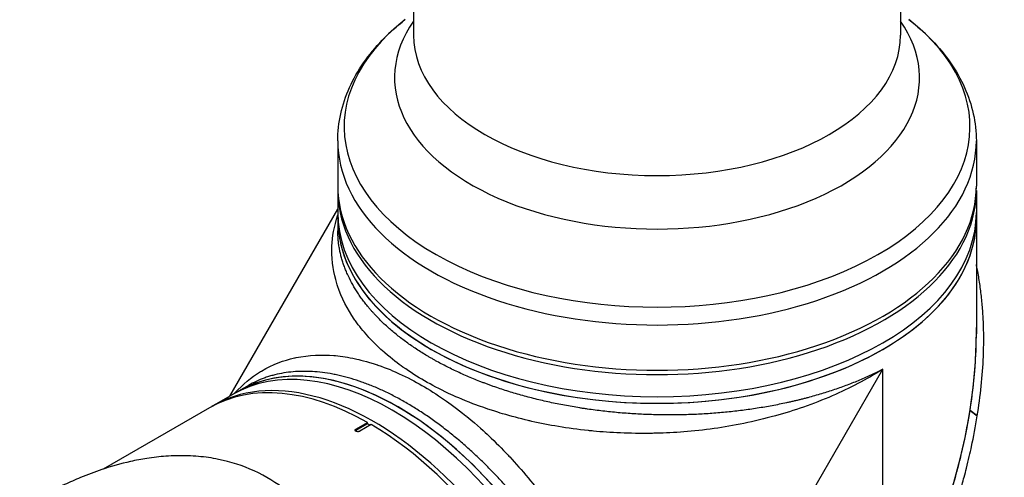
# Model space of a CAD drawing. Header units: millimetres. Extents: x 0 to 5219, y 0 to 2970.
# Tile 220 of 229: x 3325 to 3507, y 2019 to 2104. Entities that reach past the tile are written whole.
import ezdxf

# ---------------------------------------------------------------- set-up
doc = ezdxf.new("R2010")
doc.units = ezdxf.units.MM
doc.header["$LTSCALE"] = 0.2
doc.layers.add('01_Object Line', color=4, linetype='Continuous')

# ---------------------------------------------------------------- blocks, each defined once
blk = doc.blocks.new('Blk$A18R1-4W24T')
for p, q in [((239.14, 1120.87), (239.14, 791.09)), ((149.14, 1080.03), (149.14, 791.09)), ((135.14, 771.52), (135.14, 763.16)), ((253.14, 771.52), (253.14, 763.16)), ((135.14, 762.35), (135.14, 754.91)), ((253.14, 762.35), (253.14, 735.83)), ((115.16, 724.29), (135.14, 758.89)), ((191.17, 651.88), (235.86, 729.28)), ((235.86, 694.01), (235.86, 729.28)), ((118.61, 726.28), (112.17, 722.57)), ((155.69, 724.78), (155.69, 724.78)), ((176.94, 722.63), (176.94, 722.63)), ((111.46, 722.16), (91.79, 710.8)), ((251.97, 721.63), (251.97, 721.62)), ((251.97, 721.63), (253.32, 720.64)), ((253.31, 720.63), (251.97, 721.62)), ((253.31, 720.63), (253.32, 720.64)), ((138.49, 718.21), (140.61, 719.44)), ((140.61, 719.2), (138.49, 717.97)), ((141.32, 719.03), (139.19, 717.81)), ((140.61, 719.2), (140.61, 719.44)), ((141.11, 718.91), (140.61, 719.2)), ((138.49, 718.21), (138.49, 717.97)), ((177.12, 718.48), (177.12, 718.48))]:
    blk.add_line(p, q)
for centre, major_axis, start_param, end_param in [((194.14, 774.15), (57.83, 0), 2.506399, 6.918379), ((194.14, 783.22), (-48.51, 0), 5.900477, 9.807487), ((194.14, 791.09), (45, 0), 3.141593, 6.283185), ((194.14, 771.52), (-59, 0), 0, 3.141593), ((194.14, 762.35), (59, 0), 3.129608, 6.29517), ((194.14, 763.16), (-59, 0), 0, 3.141593), ((194.14, 758.26), (59, 0), 3.141593, 6.283185), ((194.14, 757.04), (-59, 0), 0, 3.141593), ((194.14, 757.04), (59, 0), 3.141593, 6.283185), ((194.14, 701.76), (-41.72, -72.26), 1.570796, 2.356194), ((146.27, 674.12), (29.5, -51.1), 0, 3.141593), ((148.57, 733.22), (2.1, 0), 1.972028, 1.97218), ((148.57, 733.22), (-2.1, 0), 2.574714, 2.574853), ((194.14, 750.26), (30.05, 52.05), 2.239653, 2.239654), ((145.2, 673.51), (-29.5, 51.1), 3.141593, 6.283185), ((146.27, 674.12), (-29.5, 51.1), 3.141593, 6.283185), ((141.67, 671.47), (-29.5, 51.1), 3.129608, 6.29517), ((233.67, 727.19), (2.1, 0), 1.254797, 1.254954), ((140.96, 671.06), (-29.5, 51.1), 5.506262, 6.283185), ((233.67, 727.19), (-2.1, 0), 0.29, 0.290926), ((177.41, 723.21), (1.5, 0), 5.151807, 5.151896), ((164.35, 721.56), (2.1, 0), 2.716979, 2.718141), ((164.35, 721.56), (-2.1, 0), 2.561642, 2.561674), ((194.14, 752.55), (55, 0), 4.753872, 4.753895), ((140.96, 671.06), (29.5, -51.1), 0, 2.34772), ((138.84, 717.77), (-0.5, 0), 5.497787, 5.84542), ((194.14, 701.76), (-30.05, -52.05), 4.751551, 4.751552), ((170.34, 710.36), (-1.05, 1.82), 0.982352, 0.982903)]:
    blk.add_ellipse(centre, major_axis=major_axis, ratio=0.57735, start_param=start_param, end_param=end_param)
for points, knots in [([(135.14, 771.52), (135.14, 773.21), (135.32, 774.89), (136.06, 778.21), (136.6, 779.83), (138.02, 782.98), (138.89, 784.51), (140.92, 787.43), (142.08, 788.83), (144.65, 791.49), (146.06, 792.76), (147.59, 793.96)], [3.9269908, 3.9269908, 3.9269908, 3.9269908, 4.0540295, 4.0540295, 4.1810681, 4.1810681, 4.3081068, 4.3081068, 4.4351455, 4.4351455, 4.5621841, 4.5621841, 4.5621841, 4.5621841]), ([(240.69, 793.96), (242.21, 792.76), (243.63, 791.49), (246.2, 788.83), (247.36, 787.43), (249.38, 784.51), (250.25, 782.98), (251.67, 779.83), (252.22, 778.21), (252.95, 774.89), (253.14, 773.21), (253.14, 771.52)], [0.1502049, 0.1502049, 0.1502049, 0.1502049, 0.2772435, 0.2772435, 0.4042822, 0.4042822, 0.5313208, 0.5313208, 0.6583595, 0.6583595, 0.7853982, 0.7853982, 0.7853982, 0.7853982]), ([(235.86, 729.28), (232.84, 727.37), (229.68, 725.73), (226.52, 724.36), (222.98, 722.82), (219.43, 721.6), (216, 720.66), (212.02, 719.55), (208.22, 718.81), (204.7, 718.31), (200.79, 717.76), (197.23, 717.52), (194.09, 717.43), (193.74, 717.42), (193.39, 717.42), (193.04, 717.41), (189.06, 717.35), (185.49, 717.53), (182.37, 717.83), (182.06, 717.86), (181.76, 717.89), (181.45, 717.92), (177.57, 718.33), (174.07, 718.94), (170.97, 719.64), (170.76, 719.69), (170.55, 719.74), (170.34, 719.79), (168.76, 720.16), (167.17, 720.58), (165.59, 721.05), (164.57, 721.35), (162.8, 721.89), (160.44, 722.78), (160.33, 722.82), (160.22, 722.86), (160.12, 722.9), (158.12, 723.67), (156.65, 724.33), (155.62, 724.81), (153.96, 725.59), (152.49, 726.37), (151.18, 727.13), (149.87, 727.88), (148.52, 728.73), (147.18, 729.68), (146.33, 730.29), (145.18, 731.14), (143.84, 732.3), (143.79, 732.35), (143.73, 732.4), (143.68, 732.45), (142.1, 733.83), (141.18, 734.84), (140.67, 735.41), (139.82, 736.35), (139.07, 737.29), (138.41, 738.22), (138.33, 738.33), (138.26, 738.44), (138.18, 738.56), (136.94, 740.36), (135.85, 742.41), (135.1, 744.69), (135.05, 744.84), (135, 745), (134.95, 745.16), (134.39, 747), (134.01, 749.1), (134.04, 751.47), (134.05, 751.67), (134.05, 751.86), (134.06, 752.06), (134.14, 753.77), (134.44, 755.7), (135.14, 757.83)], [0, 0, 0, 0, 0.0513847, 0.0513847, 0.0513847, 0.1089687, 0.1089687, 0.1089687, 0.1757473, 0.1757473, 0.1757473, 0.25, 0.25, 0.25, 0.2549863, 0.2549863, 0.2549863, 0.3125, 0.3125, 0.3125, 0.3170092, 0.3170092, 0.3170092, 0.375, 0.375, 0.375, 0.3786541, 0.3786541, 0.3786541, 0.40625, 0.40625, 0.40625, 0.4375, 0.4375, 0.4375, 0.4390424, 0.4390424, 0.4390424, 0.46875, 0.46875, 0.46875, 0.5, 0.5, 0.5, 0.53125, 0.53125, 0.53125, 0.5612496, 0.5612496, 0.5612496, 0.5625, 0.5625, 0.5625, 0.59375, 0.59375, 0.59375, 0.621688, 0.621688, 0.621688, 0.625, 0.625, 0.625, 0.6835073, 0.6835073, 0.6835073, 0.6875, 0.6875, 0.6875, 0.7452724, 0.7452724, 0.7452724, 0.75, 0.75, 0.75, 0.8187282, 0.8187282, 0.8187282, 0.8187282]), ([(235.86, 729.28), (235.85, 729.27), (235.82, 729.26), (235.78, 729.24), (235.71, 729.2), (235.6, 729.15), (235.47, 729.08), (235.29, 728.99), (235.08, 728.88), (234.73, 728.71), (234.28, 728.49), (233.75, 728.24), (233.21, 727.99), (232.48, 727.66), (231.56, 727.26), (230.44, 726.8), (229.29, 726.35), (228.12, 725.92), (226.54, 725.37), (224.92, 724.85), (223.26, 724.36), (222.2, 724.07), (221.34, 723.85), (220.7, 723.68), (220.04, 723.52), (219.39, 723.37), (218.72, 723.21), (217.84, 723.02), (216.73, 722.79), (215.39, 722.52), (213.58, 722.2), (211.3, 721.84), (208.99, 721.55), (207.12, 721.35), (205.71, 721.21), (204.29, 721.1), (202.85, 721.01), (201.65, 720.94), (200.69, 720.9), (199.72, 720.87), (198.51, 720.84), (197.06, 720.82), (195.62, 720.82), (193.69, 720.85), (191.29, 720.94), (188.9, 721.08), (186.98, 721.24), (185.55, 721.38), (184.12, 721.53), (182.7, 721.71), (181.51, 721.87), (180.56, 722.01), (179.61, 722.16), (178.44, 722.35), (176.58, 722.69), (174.3, 723.15), (171.61, 723.78), (168.97, 724.48), (166.82, 725.12), (165.13, 725.67), (164.08, 726.03), (163.25, 726.33), (162.63, 726.56), (162.01, 726.79), (161.2, 727.1), (160.2, 727.5), (158.63, 728.17), (157.1, 728.86), (155.62, 729.58), (154.53, 730.14), (153.64, 730.62), (152.94, 731.01), (152.42, 731.31), (151.9, 731.61), (151.23, 732.01), (150.41, 732.52), (149.45, 733.15), (148.21, 733.99), (146.73, 735.08), (145.35, 736.2), (144.3, 737.12), (143.54, 737.82), (142.81, 738.54), (142.23, 739.14), (141.77, 739.63), (141.44, 739.99), (141.12, 740.36), (140.7, 740.86), (140.19, 741.49), (139.62, 742.25), (139.08, 743.01), (138.41, 744.03), (137.66, 745.32), (137.02, 746.62), (136.57, 747.67), (136.27, 748.46), (136.01, 749.26), (135.77, 750.06), (135.58, 750.87), (135.42, 751.68), (135.29, 752.49), (135.17, 753.57), (135.14, 754.37), (135.14, 754.91), (135.14, 754.91)], [-0.0000644, -0.0000644, -0.0000644, -0.0000644, -0.0000148, 0.0000348, 0.000134, 0.0003324, 0.0005308, 0.0007292, 0.001126, 0.0015228, 0.0023163, 0.0031099, 0.0039035, 0.0046971, 0.0062842, 0.0078714, 0.0094585, 0.0110457, 0.0126328, 0.0158071, 0.0173942, 0.0189814, 0.019775, 0.0205685, 0.0213621, 0.0221557, 0.0229493, 0.0237428, 0.02533, 0.0269171, 0.0285043, 0.0316786, 0.0348529, 0.03644, 0.0380272, 0.0396143, 0.0412015, 0.0427886, 0.0435822, 0.0443758, 0.0459629, 0.04755, 0.0491372, 0.0507243, 0.0538986, 0.0570729, 0.0586601, 0.0602472, 0.0618344, 0.0634215, 0.0650087, 0.0658022, 0.0665958, 0.068183, 0.0697701, 0.0729444, 0.0761187, 0.079293, 0.0824673, 0.0840544, 0.0856416, 0.0864352, 0.0872287, 0.0880223, 0.0888159, 0.090403, 0.0919902, 0.0951645, 0.0967516, 0.0983388, 0.0999259, 0.1007195, 0.1015131, 0.1023066, 0.1031002, 0.1046874, 0.1062745, 0.1078617, 0.111036, 0.1142102, 0.1157974, 0.1173845, 0.1189717, 0.1205588, 0.1213524, 0.122146, 0.1229396, 0.1237331, 0.1253203, 0.1269074, 0.1284946, 0.1300817, 0.133256, 0.1364303, 0.1380175, 0.1396046, 0.1411918, 0.1427789, 0.144366, 0.1459532, 0.1475403, 0.1491275, 0.1523018, 0.1523127, 0.1523127, 0.1523127, 0.1523127]), ([(253.32, 720.64), (253.91, 724.32), (254.29, 728.01), (254.44, 731.66), (254.48, 732.57), (254.5, 733.48), (254.5, 734.39), (254.51, 735.3), (254.5, 736.2), (254.47, 737.1), (254.46, 737.55), (254.44, 738), (254.42, 738.45), (254.4, 738.9), (254.38, 739.34), (254.35, 739.79), (254.32, 740.24), (254.28, 740.68), (254.24, 741.13), (254.2, 741.57), (254.16, 742.01), (254.11, 742.46), (254.02, 743.34), (253.91, 744.21), (253.78, 745.08), (253.65, 745.95), (253.5, 746.82), (253.34, 747.67), (253.27, 748), (253.21, 748.33), (253.14, 748.66)], [0, 0, 0, 0, 0.25, 0.25, 0.25, 0.3125, 0.3125, 0.3125, 0.375, 0.375, 0.375, 0.40625, 0.40625, 0.40625, 0.4375, 0.4375, 0.4375, 0.46875, 0.46875, 0.46875, 0.5, 0.5, 0.5, 0.5625, 0.5625, 0.5625, 0.625, 0.625, 0.625, 0.6490654, 0.6490654, 0.6490654, 0.6490654]), ([(251.97, 721.63), (252.56, 725.33), (252.94, 729.03), (253.08, 732.7), (253.12, 733.62), (253.14, 734.53), (253.14, 735.44), (253.15, 735.96), (253.14, 736.48), (253.14, 737)], [-1, -1, -1, -1, -0.75, -0.75, -0.75, -0.6875, -0.6875, -0.6875, -0.6518581, -0.6518581, -0.6518581, -0.6518581]), ([(116.08, 724.83), (117.64, 726.57), (119.22, 727.82), (120.7, 728.74), (120.81, 728.81), (120.93, 728.88), (121.04, 728.95), (123.13, 730.2), (125.21, 730.94), (127.13, 731.36), (127.24, 731.39), (127.34, 731.41), (127.44, 731.43), (129.84, 731.93), (132.2, 732), (134.43, 731.82), (134.52, 731.81), (134.61, 731.8), (134.7, 731.79), (135.87, 731.69), (137.1, 731.5), (138.38, 731.22), (139.06, 731.07), (140.39, 730.78), (142.41, 730.1), (142.46, 730.08), (142.5, 730.07), (142.55, 730.05), (144.22, 729.47), (145.55, 728.9), (146.51, 728.45), (148, 727.77), (149.39, 727.04), (150.68, 726.29), (151.98, 725.54), (153.38, 724.66), (154.87, 723.63), (155.82, 722.97), (157.15, 722.01), (158.82, 720.65), (158.88, 720.61), (158.94, 720.56), (159, 720.51), (160.99, 718.88), (162.33, 717.63), (163.04, 716.96), (164.29, 715.78), (165.48, 714.58), (166.63, 713.36), (166.73, 713.25), (166.82, 713.15), (166.92, 713.05), (169.12, 710.67), (171.45, 707.9), (173.8, 704.67), (173.92, 704.5), (174.04, 704.34), (174.16, 704.17), (176.03, 701.56), (178.04, 698.48), (180.04, 694.88), (180.15, 694.68), (180.27, 694.47), (180.38, 694.26), (181.91, 691.46), (183.54, 688.16), (185.09, 684.34), (186.41, 681.06), (187.67, 677.39), (188.71, 673.39), (188.76, 673.2), (188.81, 673.01), (188.86, 672.81), (189.69, 669.51), (190.35, 666.02), (190.76, 662.42), (191.15, 658.97), (191.31, 655.42), (191.17, 651.88)], [0.1889078, 0.1889078, 0.1889078, 0.1889078, 0.25, 0.25, 0.25, 0.2532003, 0.2532003, 0.2532003, 0.3125, 0.3125, 0.3125, 0.315088, 0.315088, 0.315088, 0.375, 0.375, 0.375, 0.3771886, 0.3771886, 0.3771886, 0.40625, 0.40625, 0.40625, 0.4375, 0.4375, 0.4375, 0.4383069, 0.4383069, 0.4383069, 0.46875, 0.46875, 0.46875, 0.5, 0.5, 0.5, 0.53125, 0.53125, 0.53125, 0.5614637, 0.5614637, 0.5614637, 0.5625, 0.5625, 0.5625, 0.59375, 0.59375, 0.59375, 0.6225557, 0.6225557, 0.6225557, 0.625, 0.625, 0.625, 0.6844623, 0.6844623, 0.6844623, 0.6875, 0.6875, 0.6875, 0.7466289, 0.7466289, 0.7466289, 0.75, 0.75, 0.75, 0.8157706, 0.8157706, 0.8157706, 0.8722986, 0.8722986, 0.8722986, 0.875, 0.875, 0.875, 0.9388377, 0.9388377, 0.9388377, 1, 1, 1, 1]), ([(191.17, 651.88), (191.16, 651.97), (191.16, 652.07), (191.15, 652.17), (191.15, 652.26), (191.14, 652.36), (191.14, 652.46), (191.13, 652.65), (191.12, 652.85), (191.1, 653.04), (191.08, 653.43), (191.05, 653.83), (191.02, 654.22), (190.98, 654.61), (190.94, 655.01), (190.9, 655.41), (190.86, 655.8), (190.81, 656.2), (190.76, 656.6), (190.66, 657.4), (190.55, 658.21), (190.41, 659.02), (190.28, 659.84), (190.13, 660.66), (189.97, 661.48), (189.8, 662.31), (189.62, 663.14), (189.43, 663.98), (189.23, 664.82), (189.02, 665.67), (188.79, 666.52), (188.67, 666.94), (188.56, 667.37), (188.43, 667.8), (188.31, 668.23), (188.18, 668.66), (188.05, 669.09), (187.79, 669.96), (187.51, 670.82), (187.22, 671.68), (186.93, 672.55), (186.63, 673.41), (186.31, 674.27), (185.99, 675.13), (185.66, 676), (185.32, 676.86), (184.97, 677.72), (184.61, 678.58), (184.24, 679.44), (183.86, 680.3), (183.48, 681.16), (183.07, 682.01), (182.67, 682.87), (182.26, 683.73), (181.83, 684.59), (181.61, 685.02), (181.4, 685.45), (181.17, 685.88), (180.95, 686.3), (180.73, 686.73), (180.5, 687.16), (180.04, 688.01), (179.57, 688.86), (179.09, 689.7), (178.62, 690.53), (178.13, 691.36), (177.63, 692.19), (177.13, 693.01), (176.62, 693.83), (176.1, 694.63), (175.58, 695.44), (175.05, 696.24), (174.51, 697.03), (173.97, 697.82), (173.42, 698.61), (172.86, 699.39), (172.3, 700.16), (171.72, 700.93), (171.14, 701.69), (170.85, 702.08), (170.56, 702.45), (170.26, 702.83), (169.96, 703.21), (169.66, 703.58), (169.36, 703.95), (168.76, 704.7), (168.16, 705.42), (167.54, 706.14), (166.93, 706.85), (166.31, 707.55), (165.69, 708.23), (165.06, 708.92), (164.43, 709.59), (163.8, 710.25), (163.16, 710.91), (162.52, 711.55), (161.87, 712.18), (161.23, 712.81), (160.57, 713.43), (159.91, 714.03), (159.26, 714.64), (158.59, 715.22), (157.92, 715.8), (157.25, 716.37), (156.57, 716.94), (155.89, 717.48), (155.22, 718.02), (154.54, 718.54), (153.86, 719.05), (153.17, 719.56), (152.49, 720.05), (151.81, 720.52), (151.12, 720.99), (150.44, 721.44), (149.75, 721.87), (149.41, 722.09), (149.07, 722.3), (148.72, 722.51), (148.38, 722.72), (148.03, 722.92), (147.69, 723.12), (147.35, 723.32), (147, 723.51), (146.66, 723.7), (146.32, 723.89), (145.98, 724.07), (145.63, 724.25), (144.95, 724.61), (144.27, 724.94), (143.6, 725.26), (142.92, 725.57), (142.25, 725.87), (141.58, 726.14), (140.91, 726.42), (140.25, 726.67), (139.58, 726.91), (138.92, 727.14), (138.26, 727.35), (137.61, 727.55), (136.95, 727.74), (136.3, 727.91), (135.65, 728.07), (135.33, 728.14), (135, 728.21), (134.68, 728.28), (134.36, 728.35), (134.03, 728.41), (133.71, 728.46), (133.07, 728.57), (132.44, 728.66), (131.82, 728.73), (131.2, 728.8), (130.58, 728.84), (129.98, 728.87), (129.37, 728.89), (128.77, 728.9), (128.18, 728.88), (127.6, 728.86), (127.02, 728.82), (126.45, 728.76), (125.87, 728.7), (125.31, 728.62), (124.76, 728.52), (124.21, 728.42), (123.66, 728.29), (123.12, 728.15), (122.86, 728.08), (122.59, 728), (122.33, 727.92), (122.06, 727.83), (121.8, 727.74), (121.54, 727.65), (121.03, 727.46), (120.53, 727.26), (120.04, 727.03), (119.55, 726.8), (119.07, 726.55), (118.61, 726.29), (118.61, 726.28), (118.61, 726.28), (118.61, 726.28)], [-0.0000637, -0.0000637, -0.0000637, -0.0000637, 0.0002965, 0.0002965, 0.0002965, 0.0006567, 0.0006567, 0.0006567, 0.0013771, 0.0013771, 0.0013771, 0.0028179, 0.0028179, 0.0028179, 0.0042587, 0.0042587, 0.0042587, 0.0056995, 0.0056995, 0.0056995, 0.0085812, 0.0085812, 0.0085812, 0.0114628, 0.0114628, 0.0114628, 0.0143444, 0.0143444, 0.0143444, 0.017226, 0.017226, 0.017226, 0.0186668, 0.0186668, 0.0186668, 0.0201076, 0.0201076, 0.0201076, 0.0229892, 0.0229892, 0.0229892, 0.0258708, 0.0258708, 0.0258708, 0.0287525, 0.0287525, 0.0287525, 0.0316341, 0.0316341, 0.0316341, 0.0345157, 0.0345157, 0.0345157, 0.0373973, 0.0373973, 0.0373973, 0.0388381, 0.0388381, 0.0388381, 0.0402789, 0.0402789, 0.0402789, 0.0431605, 0.0431605, 0.0431605, 0.0460421, 0.0460421, 0.0460421, 0.0489257, 0.0489257, 0.0489257, 0.0518054, 0.0518054, 0.0518054, 0.054687, 0.054687, 0.054687, 0.0575686, 0.0575686, 0.0575686, 0.0590094, 0.0590094, 0.0590094, 0.0604502, 0.0604502, 0.0604502, 0.0633318, 0.0633318, 0.0633318, 0.0662134, 0.0662134, 0.0662134, 0.0690951, 0.0690951, 0.0690951, 0.0719767, 0.0719767, 0.0719767, 0.0748582, 0.0748582, 0.0748582, 0.0777399, 0.0777399, 0.0777399, 0.0806215, 0.0806215, 0.0806215, 0.0835031, 0.0835031, 0.0835031, 0.0863847, 0.0863847, 0.0863847, 0.0892664, 0.0892664, 0.0892664, 0.0907048, 0.0907048, 0.0907048, 0.092148, 0.092148, 0.092148, 0.0935873, 0.0935873, 0.0935873, 0.0950296, 0.0950296, 0.0950296, 0.0979112, 0.0979112, 0.0979112, 0.1007928, 0.1007928, 0.1007928, 0.1036744, 0.1036744, 0.1036744, 0.106556, 0.106556, 0.106556, 0.1094377, 0.1094377, 0.1094377, 0.1108785, 0.1108785, 0.1108785, 0.1123193, 0.1123193, 0.1123193, 0.1152009, 0.1152009, 0.1152009, 0.1180825, 0.1180825, 0.1180825, 0.1209641, 0.1209641, 0.1209641, 0.1238457, 0.1238457, 0.1238457, 0.1267273, 0.1267273, 0.1267273, 0.129609, 0.129609, 0.129609, 0.1310498, 0.1310498, 0.1310498, 0.1324906, 0.1324906, 0.1324906, 0.1353722, 0.1353722, 0.1353722, 0.1382538, 0.1382538, 0.1382538, 0.1382579, 0.1382579, 0.1382579, 0.1382579]), ([(207.39, 641.09), (208.76, 642.2), (210.22, 643.45), (211.76, 644.83), (212.99, 645.95), (214.4, 647.28), (215.96, 648.84), (216.14, 649.02), (216.54, 649.42), (217.14, 650.04), (217.39, 650.29), (217.67, 650.59), (217.99, 650.92), (218.82, 651.79), (219.48, 652.51), (219.98, 653.06), (221.01, 654.2), (222.3, 655.66), (223.82, 657.49), (224.55, 658.37), (225.26, 659.26), (225.96, 660.15), (226.47, 660.8), (226.98, 661.45), (227.47, 662.11), (228.66, 663.67), (229.81, 665.26), (230.93, 666.88), (231.34, 667.47), (231.81, 668.16), (232.35, 668.98), (232.99, 669.94), (233.47, 670.67), (233.78, 671.16), (233.98, 671.47), (234.12, 671.69), (234.19, 671.81), (234.72, 672.64), (235.24, 673.48), (235.75, 674.32), (236.43, 675.46), (236.93, 676.31), (237.25, 676.87), (237.27, 676.9), (237.29, 676.92), (237.3, 676.95), (238.27, 678.63), (239.2, 680.32), (240.11, 682.05), (240.26, 682.34), (240.4, 682.62), (240.55, 682.89), (241.38, 684.52), (242.11, 686.01), (242.74, 687.34), (242.91, 687.69), (243.19, 688.29), (243.58, 689.14), (243.7, 689.41), (243.83, 689.7), (243.98, 690.02), (244.48, 691.14), (244.86, 692.05), (245.15, 692.72), (246, 694.73), (246.71, 696.55), (247.32, 698.19), (247.69, 699.18), (248.07, 700.25), (248.46, 701.39), (248.72, 702.14), (248.98, 702.92), (249.24, 703.73), (249.54, 704.66), (249.82, 705.59), (250.1, 706.52), (250.37, 707.46), (250.64, 708.39), (250.89, 709.33), (251.04, 709.9), (251.18, 710.44), (251.31, 710.96), (251.7, 712.49), (252.01, 713.83), (252.25, 714.97), (252.64, 716.77), (253, 718.65), (253.31, 720.63)], [-1, -1, -1, -1, -0.9375, -0.9375, -0.9375, -0.875, -0.875, -0.875, -0.8528979, -0.8528979, -0.8528979, -0.84375, -0.84375, -0.84375, -0.8125, -0.8125, -0.8125, -0.75, -0.75, -0.75, -0.7138981, -0.7138981, -0.7138981, -0.6875, -0.6875, -0.6875, -0.625, -0.625, -0.625, -0.5982143, -0.5982143, -0.5982143, -0.5763525, -0.5763525, -0.5763525, -0.5625, -0.5625, -0.5625, -0.53125, -0.53125, -0.53125, -0.5, -0.5, -0.5, -0.4990096, -0.4990096, -0.4990096, -0.4375, -0.4375, -0.4375, -0.4283694, -0.4283694, -0.4283694, -0.375, -0.375, -0.375, -0.3512462, -0.3512462, -0.3512462, -0.34375, -0.34375, -0.34375, -0.3125, -0.3125, -0.3125, -0.25, -0.25, -0.25, -0.2121786, -0.2121786, -0.2121786, -0.1875, -0.1875, -0.1875, -0.15625, -0.15625, -0.15625, -0.125, -0.125, -0.125, -0.1091039, -0.1091039, -0.1091039, -0.0625, -0.0625, -0.0625, 0, 0, 0, 0]), ([(237.22, 680.09), (237.73, 681.01), (238.23, 681.94), (238.72, 682.88), (239.64, 684.63), (240.52, 686.4), (241.36, 688.19), (243.05, 691.76), (244.58, 695.4), (245.95, 699.09), (247.32, 702.78), (248.52, 706.51), (249.53, 710.27), (250.04, 712.15), (250.5, 714.04), (250.9, 715.93), (251.31, 717.82), (251.67, 719.72), (251.97, 721.62)], [-0.4708044, -0.4708044, -0.4708044, -0.4708044, -0.4375, -0.4375, -0.4375, -0.375, -0.375, -0.375, -0.25, -0.25, -0.25, -0.125, -0.125, -0.125, -0.0625, -0.0625, -0.0625, 0, 0, 0, 0]), ([(139.19, 717.81), (139.15, 717.78), (139.11, 717.76), (139.06, 717.75), (139.01, 717.74), (138.95, 717.73), (138.9, 717.72), (138.84, 717.72), (138.78, 717.72), (138.73, 717.73), (138.67, 717.74), (138.62, 717.75), (138.57, 717.77), (138.54, 717.78), (138.51, 717.79), (138.49, 717.81), (138.45, 717.83), (138.41, 717.86), (138.39, 717.89), (138.37, 717.92), (138.35, 717.95), (138.34, 717.98), (138.34, 718.01), (138.34, 718.04), (138.35, 718.08), (138.37, 718.11), (138.39, 718.14), (138.42, 718.16), (138.44, 718.18), (138.46, 718.2), (138.49, 718.21)], [0, 0, 0, 0, 0.107468, 0.107468, 0.107468, 0.214935, 0.214935, 0.214935, 0.322405, 0.322405, 0.322405, 0.429877, 0.429877, 0.429877, 0.5, 0.5, 0.5, 0.607468, 0.607468, 0.607468, 0.714935, 0.714935, 0.714935, 0.822405, 0.822405, 0.822405, 0.929877, 0.929877, 0.929877, 1, 1, 1, 1]), ([(92.71, 584.15), (92.72, 584.16), (92.93, 584.29), (93.03, 584.35), (93.11, 584.4), (93.34, 584.55), (93.5, 584.66), (93.98, 584.97), (94.3, 585.18), (95.24, 585.82), (95.87, 586.25), (97.74, 587.58), (98.97, 588.5), (100.47, 589.68), (100.77, 589.91), (101.44, 590.45), (101.82, 590.77), (102.9, 591.65), (103.59, 592.24), (104.42, 592.97), (104.56, 593.09), (104.82, 593.32), (104.94, 593.43), (106.37, 594.69), (107.65, 595.89), (109.63, 597.82), (110.34, 598.53), (111.85, 600.07), (112.64, 600.91), (115.51, 604.02), (117.52, 606.37), (120.1, 609.59), (120.73, 610.4), (121.44, 611.34), (121.53, 611.46), (121.69, 611.67), (121.77, 611.77), (121.91, 611.96), (121.99, 612.06), (122.16, 612.3), (122.25, 612.42), (122.42, 612.65), (122.49, 612.75), (122.66, 612.99), (122.77, 613.13), (122.95, 613.39), (123.04, 613.51), (123.56, 614.24), (123.98, 614.87), (124.94, 616.32), (125.46, 617.15), (126.47, 618.84), (126.96, 619.7), (127.74, 621.13), (128.04, 621.7), (128.39, 622.39), (128.45, 622.52), (128.64, 622.89), (128.76, 623.13), (129.15, 623.94), (129.43, 624.53), (129.84, 625.44), (129.98, 625.76), (130.17, 626.19), (130.22, 626.3), (130.29, 626.47), (130.31, 626.53), (130.39, 626.72), (130.45, 626.85), (130.59, 627.18), (130.67, 627.38), (130.86, 627.84), (130.96, 628.08), (131.16, 628.56), (131.25, 628.8), (131.38, 629.12), (131.41, 629.19), (131.52, 629.47), (131.61, 629.68), (131.81, 630.19), (131.92, 630.49), (132.12, 631), (132.21, 631.22), (132.37, 631.66), (132.46, 631.88), (132.67, 632.45), (132.8, 632.8), (133.02, 633.4), (133.11, 633.65), (133.27, 634.1), (133.33, 634.29), (133.44, 634.57), (133.47, 634.67), (133.6, 635.05), (133.7, 635.32), (134.22, 636.85), (134.63, 638.11), (135.44, 640.73), (135.84, 642.1), (136.36, 644.01), (136.5, 644.55), (136.7, 645.35), (136.77, 645.61), (136.99, 646.49), (137.14, 647.11), (137.43, 648.37), (137.57, 649.01), (138.01, 651.05), (138.28, 652.46), (138.73, 655.01), (138.91, 656.17), (139.26, 658.67), (139.42, 660.02), (139.66, 662.46), (139.75, 663.55), (140.07, 668.82), (140.03, 672.97), (139.56, 677.87), (139.46, 678.74), (139.23, 680.43), (139.1, 681.26), (138.38, 685.27), (137.57, 688.36), (135.98, 692.6), (135.43, 693.88), (134.24, 696.3), (133.61, 697.45), (131.58, 700.71), (130.04, 702.67), (127.46, 705.28), (126.57, 706.08), (123.81, 708.27), (121.82, 709.49), (117.6, 711.43), (115.38, 712.14), (112.47, 712.73), (111.87, 712.84), (110.63, 713.02), (110, 713.09), (108.72, 713.2), (108.07, 713.24), (106.07, 713.31), (104.71, 713.28), (102.19, 713.09), (101.03, 712.96), (98.85, 712.62), (97.84, 712.43), (95.05, 711.8), (93.27, 711.3), (90.19, 710.26), (88.87, 709.77), (86.59, 708.82), (85.61, 708.39), (83.92, 707.59), (83.19, 707.23), (82.2, 706.72), (81.94, 706.58), (81.43, 706.31), (81.2, 706.19), (80.55, 705.84), (80.15, 705.61), (79.13, 705.03), (78.52, 704.68), (77.61, 704.13), (77.31, 703.95), (76.86, 703.67), (76.71, 703.57), (76.52, 703.45), (76.44, 703.4), (76.35, 703.35)], [-6.229962, -6.229962, -6.229962, -6.229962, -6.227864, -6.227864, -6.219552, -6.219552, -6.202929, -6.202929, -6.16968, -6.16968, -6.103208, -6.103208, -5.970065, -5.970065, -5.937453, -5.937453, -5.895346, -5.895346, -5.816119, -5.816119, -5.800362, -5.800362, -5.786281, -5.786281, -5.635887, -5.635887, -5.550128, -5.550128, -5.451964, -5.451964, -5.19041, -5.19041, -5.103809, -5.103809, -5.091041, -5.091041, -5.081268, -5.081268, -5.070806, -5.070806, -5.057101, -5.057101, -5.047416, -5.047416, -5.032993, -5.032993, -5.021064, -5.021064, -4.959513, -4.959513, -4.879662, -4.879662, -4.798866, -4.798866, -4.746913, -4.746913, -4.735039, -4.735039, -4.713278, -4.713278, -4.660559, -4.660559, -4.631405, -4.631405, -4.620962, -4.620962, -4.61581, -4.61581, -4.603824, -4.603824, -4.585775, -4.585775, -4.565126, -4.565126, -4.545061, -4.545061, -4.538129, -4.538129, -4.518662, -4.518662, -4.489931, -4.489931, -4.468034, -4.468034, -4.446173, -4.446173, -4.412022, -4.412022, -4.38742, -4.38742, -4.368644, -4.368644, -4.359076, -4.359076, -4.331844, -4.331844, -4.208918, -4.208918, -4.076245, -4.076245, -4.023995, -4.023995, -3.998904, -3.998904, -3.939656, -3.939656, -3.878964, -3.878964, -3.746371, -3.746371, -3.637173, -3.637173, -3.509455, -3.509455, -3.406658, -3.406658, -3.009825, -3.009825, -2.924337, -2.924337, -2.84138, -2.84138, -2.519502, -2.519502, -2.374871, -2.374871, -2.235834, -2.235834, -1.965462, -1.965462, -1.83333, -1.83333, -1.574796, -1.574796, -1.31765, -1.31765, -1.250405, -1.250405, -1.181884, -1.181884, -1.111813, -1.111813, -0.967968, -0.967968, -0.846322, -0.846322, -0.739809, -0.739809, -0.553416, -0.553416, -0.413606, -0.413606, -0.308754, -0.308754, -0.230175, -0.230175, -0.200698, -0.200698, -0.174921, -0.174921, -0.129811, -0.129811, -0.061984, -0.061984, -0.028133, -0.028133, -0.011208, -0.011208, -0.006486, -0.006486, -0.006486, -0.006486])]:
    blk.add_open_spline(points, degree=3, knots=knots)

msp = doc.modelspace()

# ---------------------------------------------------------------- block references
at = {"layer": '01_Object Line'}
msp.add_blockref('Blk$A18R1-4W24T', (3248.729, 1309.722), dxfattribs=at)

doc.saveas('drawing.dxf')
